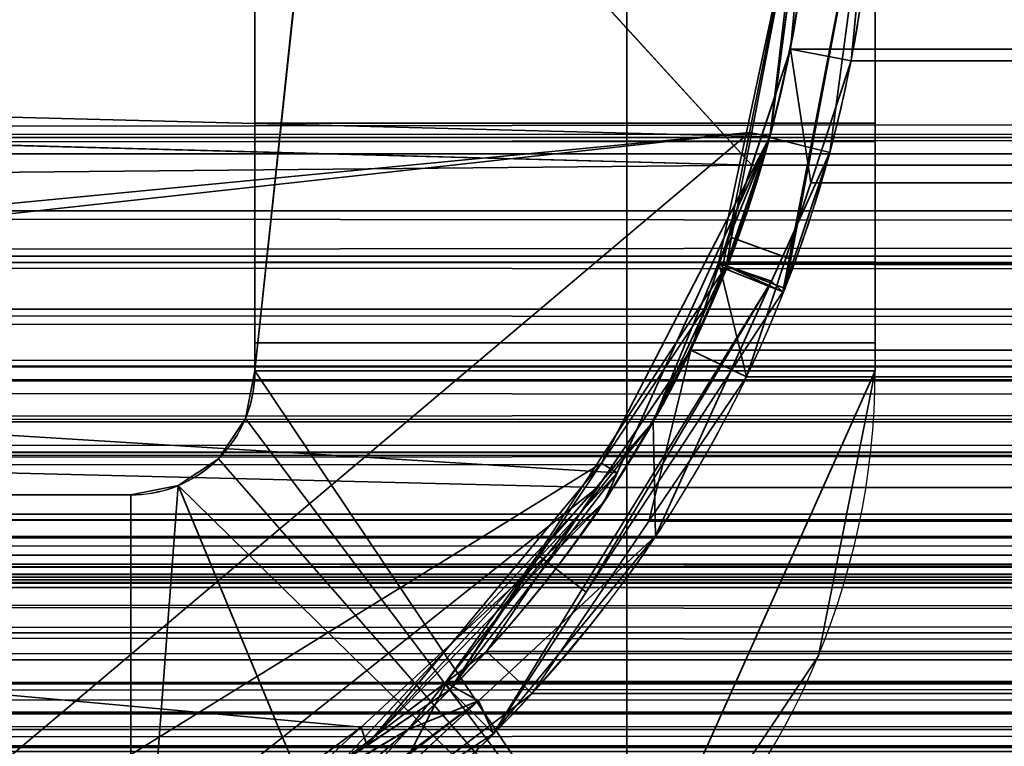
# Model space of a CAD drawing. Header units: millimetres. Extents: x -625 to 3725, y -115 to 86.
# Tile 245 of 256: x 1021.55 to 1025.52, y -31.51 to -28.58. Entities that reach past the tile are written whole.
import ezdxf

# ---------------------------------------------------------------- set-up
doc = ezdxf.new("R2010")
doc.units = ezdxf.units.MM
doc.layers.add('152', color=7, linetype='Continuous', true_color=0xffffff)

# ---------------------------------------------------------------- blocks, each defined once
blk = doc.blocks.new('UG_SURFACE_062')
at = {"layer": '152', "color": 252, "linetype": 'Continuous', "lineweight": 35}
for points in [[(1022.5, -30, 1008.1626), (1022.5, -14.1156, 1008.1626), (1023.9869, -15.9836, 1008)], [(1023.9869, -15.9836, 1178), (1022.5, -14.1156, 1177.8374), (1022.5, -30, 1177.8374)], [(1022.5, -30, 1177.8374), (1022.5, -14.1156, 1177.8374), (1022.5, -16.7387, 1171.4863), (1022.5, -17.7725, 1171.3777)], [(1022.5, -17.7725, 1014.6223), (1022.5, -16.7387, 1014.5137), (1022.5, -14.1156, 1008.1626), (1022.5, -30, 1008.1626)], [(1022.5, -30, 1008.1626), (1023.9869, -15.9836, 1008), (1024, -16, 1008)], [(1024, -16, 1178), (1023.9869, -15.9836, 1178), (1022.5, -30, 1177.8374)], [(1024, -16, 1008), (1024, -32.2361, 1008), (1022.5, -30, 1008.1626)], [(1022.5, -30, 1177.8374), (1024, -32.2361, 1178), (1024, -16, 1178)], [(1024, -32.2361, 1008), (1024, -16, 1008), (1025, -16, 1008), (1025, -30, 1008)], [(1025, -30, 1178), (1025, -16, 1178), (1024, -16, 1178), (1024, -32.2361, 1178)], [(1025, -16, 1178), (1025, -30, 1178), (1025, -19, 1172.4641), (1025, -17.4181, 1172.978)], [(1025, -17.4181, 1013.0219), (1025, -19, 1013.5359), (1025, -30, 1008), (1025, -16, 1008)], [(1022.5, -17.7725, 1019.3776), (1022.5, -29.074, 1027.1142), (1022.5, -28.5, 1027)], [(1022.5, -17.7725, 1019.3776), (1022.5, -18.6728, 1018.8578), (1022.5, -29.5607, 1027.4394), (1022.5, -29.074, 1027.1142)], [(1022.5, -29.074, 1107.6142), (1022.5, -28.5, 1107.5), (1022.5, -17.7725, 1089.8776), (1022.5, -18.6728, 1089.3579)], [(1022.5, -30, 1008.1626), (1022.5, -18.6728, 1015.1421), (1022.5, -17.7725, 1014.6223)], [(1022.5, -17.7725, 1171.3777), (1022.5, -18.6728, 1170.8579), (1022.5, -30, 1177.8374)], [(1022.5, -28.5, 1078.5), (1022.5, -30, 1093.0001), (1022.5, -18.6728, 1085.6421)], [(1022.5, -28.5, 1159), (1022.5, -29.074, 1158.8858), (1022.5, -30, 1177.8374), (1022.5, -18.6728, 1167.1422)], [(1022.5, -18.6728, 1089.3579), (1022.5, -29.8858, 1108.426), (1022.5, -29.5607, 1107.9394)], [(1022.5, -29.5607, 1107.9394), (1022.5, -29.074, 1107.6142), (1022.5, -18.6728, 1089.3579)], [(1022.5, -19.2839, 1167.9832), (1022.5, -18.6728, 1167.1422), (1022.5, -30, 1177.8374)], [(1022.5, -19.2839, 1086.4831), (1022.5, -18.6728, 1085.6421), (1022.5, -30, 1093.0001)], [(1022.5, -29.8858, 1108.426), (1022.5, -18.6728, 1089.3579), (1022.5, -19.2839, 1088.5168), (1022.5, -30, 1093.0001)], [(1022.5, -29.5607, 1027.4394), (1022.5, -18.6728, 1018.8578), (1022.5, -19.2839, 1018.0168)], [(1022.5, -30, 1177.8374), (1022.5, -18.6728, 1170.8579), (1022.5, -19.2839, 1170.0169)], [(1022.5, -19.2839, 1015.9831), (1022.5, -18.6728, 1015.1421), (1022.5, -30, 1008.1626)], [(1025, -20.2361, 1089.8511), (1025, -19, 1090.9641), (1025, -28.5, 1107.5), (1025, -29.074, 1107.6142)], [(1025, -30, 1008), (1025, -19, 1013.5359), (1025, -20.2361, 1014.6489)], [(1025, -29.074, 1078.3858), (1025, -19, 1084.0359), (1025, -20.2361, 1085.1488)], [(1025, -19, 1084.0359), (1025, -29.074, 1078.3858), (1025, -28.5, 1078.5)], [(1025, -20.2361, 1171.3512), (1025, -19, 1172.4641), (1025, -30, 1178)], [(1022.5, -30, 1177.8374), (1022.5, -19.5, 1169), (1022.5, -19.2839, 1167.9832)], [(1022.5, -30, 1093.0001), (1022.5, -19.5, 1087.5), (1022.5, -19.2839, 1086.4831)], [(1022.5, -30, 1008.1626), (1022.5, -19.5, 1017), (1022.5, -19.2839, 1015.9831)], [(1022.5, -29.5607, 1027.4394), (1022.5, -19.2839, 1018.0168), (1022.5, -19.5, 1017), (1022.5, -30, 1008.1626)], [(1022.5, -19.2839, 1088.5168), (1022.5, -19.5, 1087.5), (1022.5, -30, 1093.0001)], [(1022.5, -19.2839, 1170.0169), (1022.5, -19.5, 1169), (1022.5, -30, 1177.8374)], [(1025, -29.5607, 1078.0606), (1025, -20.2361, 1085.1488), (1025, -20.9126, 1086.6684)], [(1025, -28.5, 1027), (1025, -29.074, 1027.1142), (1025, -20.2361, 1019.3511)], [(1025, -30, 1008), (1025, -20.2361, 1014.6489), (1025, -20.9126, 1016.1684)], [(1025, -20.2361, 1089.8511), (1025, -29.074, 1107.6142), (1025, -29.5607, 1107.9394)], [(1025, -20.9126, 1017.8317), (1025, -20.2361, 1019.3511), (1025, -29.5607, 1027.4394)], [(1025, -29.5607, 1158.5606), (1025, -20.2361, 1166.6489), (1025, -20.9126, 1168.1683)], [(1025, -20.9126, 1088.3317), (1025, -20.2361, 1089.8511), (1025, -29.8858, 1108.426)], [(1025, -20.2361, 1166.6489), (1025, -29.074, 1158.8858), (1025, -28.5, 1159)], [(1025, -20.2361, 1085.1488), (1025, -29.5607, 1078.0606), (1025, -29.074, 1078.3858)], [(1025, -20.9126, 1169.8316), (1025, -20.2361, 1171.3512), (1025, -30, 1178)], [(1025, -20.2361, 1166.6489), (1025, -29.5607, 1158.5606), (1025, -29.074, 1158.8858)], [(1025, -29.074, 1027.1142), (1025, -29.5607, 1027.4394), (1025, -20.2361, 1019.3511)], [(1025, -29.5607, 1107.9394), (1025, -29.8858, 1108.426), (1025, -20.2361, 1089.8511)], [(1025, -30, 1008), (1025, -21, 1017), (1025, -20.9126, 1017.8317), (1025, -29.5607, 1027.4394)], [(1025, -29.5607, 1078.0606), (1025, -20.9126, 1086.6684), (1025, -21, 1087.5)], [(1025, -30, 1008), (1025, -20.9126, 1016.1684), (1025, -21, 1017)], [(1025, -21, 1087.5), (1025, -20.9126, 1088.3317), (1025, -29.8858, 1108.426), (1025, -29.5607, 1078.0606)], [(1025, -29.5607, 1158.5606), (1025, -20.9126, 1168.1683), (1025, -21, 1169), (1025, -30, 1178)], [(1025, -21, 1169), (1025, -20.9126, 1169.8316), (1025, -30, 1178)], [(1022.5, -28.5, 1159), (1025, -28.5, 1159), (1025, -29.074, 1158.8858), (1022.5, -29.074, 1158.8858)], [(1022.5, -29.074, 1107.6142), (1025, -29.074, 1107.6142), (1025, -28.5, 1107.5), (1022.5, -28.5, 1107.5)], [(1022.5, -28.5, 1078.5), (1025, -28.5, 1078.5), (1025, -29.074, 1078.3858), (1022.5, -29.074, 1078.3858)], [(1022.5, -29.074, 1027.1142), (1025, -29.074, 1027.1142), (1025, -28.5, 1027), (1022.5, -28.5, 1027)], [(1022.5, -28.5, 1078.5), (1022.5, -29.074, 1078.3858), (1022.5, -30, 1093.0001)], [(1022.5, -29, 1133.25), (1025, -29, 1133.25), (1025, -30, 1124.475), (1022.5, -30, 1124.475)], [(1022.5, -30, 1142.025), (1025, -30, 1142.025), (1025, -29, 1133.25), (1022.5, -29, 1133.25)], [(1022.5, -29, 1133.25), (1022.5, -30, 1124.475), (1022.5, -30, 1142.025)], [(1022.5, -29, 1052.75), (1022.5, -30, 1043.975), (1022.5, -30, 1061.525)], [(1022.5, -29, 1052.75), (1025, -29, 1052.75), (1025, -30, 1043.975), (1022.5, -30, 1043.975)], [(1022.5, -30, 1061.525), (1025, -30, 1061.525), (1025, -29, 1052.75), (1022.5, -29, 1052.75)], [(1025, -29, 1133.25), (1025, -30, 1142.025), (1025, -30, 1124.475)], [(1025, -29, 1052.75), (1025, -30, 1061.525), (1025, -30, 1043.975)], [(1022.5, -29.074, 1158.8858), (1025, -29.074, 1158.8858), (1025, -29.5607, 1158.5606), (1022.5, -29.5607, 1158.5606)], [(1022.5, -29.5607, 1107.9394), (1025, -29.5607, 1107.9394), (1025, -29.074, 1107.6142), (1022.5, -29.074, 1107.6142)], [(1022.5, -29.074, 1078.3858), (1025, -29.074, 1078.3858), (1025, -29.5607, 1078.0606), (1022.5, -29.5607, 1078.0606)], [(1022.5, -29.5607, 1027.4394), (1025, -29.5607, 1027.4394), (1025, -29.074, 1027.1142), (1022.5, -29.074, 1027.1142)], [(1022.5, -30, 1177.8374), (1022.5, -29.074, 1158.8858), (1022.5, -29.5607, 1158.5606)], [(1022.5, -30, 1093.0001), (1022.5, -29.074, 1078.3858), (1022.5, -29.5607, 1078.0606)], [(1022.5, -29.5607, 1158.5606), (1025, -29.5607, 1158.5606), (1025, -29.8858, 1158.074), (1022.5, -29.8858, 1158.074)], [(1022.5, -29.8858, 1108.426), (1025, -29.8858, 1108.426), (1025, -29.5607, 1107.9394), (1022.5, -29.5607, 1107.9394)], [(1022.5, -29.5607, 1078.0606), (1025, -29.5607, 1078.0606), (1025, -29.8858, 1077.574), (1022.5, -29.8858, 1077.574)], [(1022.5, -29.8858, 1027.926), (1025, -29.8858, 1027.926), (1025, -29.5607, 1027.4394), (1022.5, -29.5607, 1027.4394)], [(1022.5, -29.5607, 1158.5606), (1022.5, -29.8858, 1158.074), (1022.5, -30, 1177.8374)], [(1022.5, -29.5607, 1078.0606), (1022.5, -29.8858, 1077.574), (1022.5, -30, 1093.0001)], [(1022.5, -30, 1008.1626), (1022.5, -29.8858, 1027.926), (1022.5, -29.5607, 1027.4394)], [(1025, -30, 1178), (1025, -29.8858, 1158.074), (1025, -29.5607, 1158.5606)], [(1025, -29.5607, 1027.4394), (1025, -29.8858, 1027.926), (1025, -30, 1008)], [(1025, -29.8858, 1108.426), (1025, -29.8858, 1077.574), (1025, -29.5607, 1078.0606)], [(1022.5, -29.8858, 1158.074), (1025, -29.8858, 1158.074), (1025, -30, 1157.5), (1022.5, -30, 1157.5)], [(1022.5, -30, 1109), (1025, -30, 1109), (1025, -29.8858, 1108.426), (1022.5, -29.8858, 1108.426)], [(1022.5, -29.8858, 1077.574), (1025, -29.8858, 1077.574), (1025, -30, 1077), (1022.5, -30, 1077)], [(1022.5, -30, 1028.5), (1025, -30, 1028.5), (1025, -29.8858, 1027.926), (1022.5, -29.8858, 1027.926)], [(1022.5, -29.8858, 1158.074), (1022.5, -30, 1157.5), (1022.5, -30, 1177.8374)], [(1022.5, -29.8858, 1077.574), (1022.5, -30, 1077), (1022.5, -30, 1093.0001)], [(1022.5, -30, 1093.0001), (1022.5, -30, 1109), (1022.5, -29.8858, 1108.426)], [(1022.5, -30, 1008.1626), (1022.5, -30, 1028.5), (1022.5, -29.8858, 1027.926)], [(1025, -29.8858, 1108.426), (1025, -30, 1109), (1025, -30, 1077), (1025, -29.8858, 1077.574)], [(1025, -29.8858, 1027.926), (1025, -30, 1028.5), (1025, -30, 1008)], [(1025, -30, 1178), (1025, -30, 1157.5), (1025, -29.8858, 1158.074)], [(1022.4619, -30.1913, 1035.763), (1022.4619, -30.1913, 1064.3815), (1022.5, -30, 1061.525), (1022.5, -30, 1043.975)], [(1022.4619, -30.1913, 1064.3815), (1022.5, -30, 1064.3815), (1022.5, -30, 1061.525)], [(1022.4619, -30.1913, 1064.3815), (1022.4619, -30.1913, 1093.0001), (1022.5, -30, 1093.0001), (1022.5, -30, 1077)], [(1022.4619, -30.1913, 1121.6185), (1022.5, -30, 1121.6185), (1022.5, -30, 1109)], [(1022.4619, -30.1913, 1121.6185), (1022.4619, -30.1913, 1150.237), (1022.5, -30, 1142.025), (1022.5, -30, 1124.475)], [(1022.4619, -30.1913, 1150.237), (1022.5, -30, 1150.237), (1022.5, -30, 1142.025)], [(1022.4619, -30.1913, 1035.763), (1022.5, -30, 1035.763), (1022.5, -30, 1028.5)], [(1022.4619, -30.1913, 1150.237), (1022.4619, -30.1913, 1177.8289), (1022.5, -30, 1177.8374), (1022.5, -30, 1157.5)], [(1022.5, -30, 1157.5), (1022.5, -30, 1150.237), (1022.4619, -30.1913, 1150.237)], [(1022.5, -30, 1028.5), (1022.5, -30, 1008.1626), (1022.4619, -30.1913, 1008.1711), (1022.4619, -30.1913, 1035.763)], [(1022.5, -30, 1124.475), (1022.5, -30, 1121.6185), (1022.4619, -30.1913, 1121.6185)], [(1022.5, -30, 1109), (1022.5, -30, 1093.0001), (1022.4619, -30.1913, 1093.0001), (1022.4619, -30.1913, 1121.6185)], [(1022.5, -30, 1077), (1022.5, -30, 1064.3815), (1022.4619, -30.1913, 1064.3815)], [(1022.5, -30, 1043.975), (1022.5, -30, 1035.763), (1022.4619, -30.1913, 1035.763)], [(1024, -32.2361, 1008), (1022.4619, -30.1913, 1008.1711), (1022.5, -30, 1008.1626)], [(1022.5, -30, 1177.8374), (1022.4619, -30.1913, 1177.8289), (1024, -32.2361, 1178)], [(1025, -30, 1124.475), (1025, -30, 1109), (1022.5, -30, 1109), (1022.5, -30, 1121.6185)], [(1022.5, -30, 1121.6185), (1022.5, -30, 1124.475), (1025, -30, 1124.475)], [(1025, -30, 1157.5), (1025, -30, 1142.025), (1022.5, -30, 1142.025), (1022.5, -30, 1150.237)], [(1022.5, -30, 1150.237), (1022.5, -30, 1157.5), (1025, -30, 1157.5)], [(1025, -30, 1028.5), (1022.5, -30, 1028.5), (1022.5, -30, 1035.763)], [(1022.5, -30, 1035.763), (1022.5, -30, 1043.975), (1025, -30, 1043.975), (1025, -30, 1028.5)], [(1025, -30, 1061.525), (1022.5, -30, 1061.525), (1022.5, -30, 1064.3815)], [(1022.5, -30, 1064.3815), (1022.5, -30, 1077), (1025, -30, 1077), (1025, -30, 1061.525)], [(1025, -30, 1008), (1024.7717, -31.148, 1008), (1024.1213, -32.1213, 1008), (1024, -32.2361, 1008)], [(1024, -32.2361, 1178), (1024.1213, -32.1213, 1178), (1024.7717, -31.148, 1178), (1025, -30, 1178)], [(1024.7717, -31.148, 1178), (1025, -30, 1142.025), (1025, -30, 1157.5)], [(1024.7717, -31.148, 1178), (1025, -30, 1109), (1025, -30, 1124.475)], [(1024.7717, -31.148, 1178), (1024.7717, -31.148, 1008), (1025, -30, 1061.525), (1025, -30, 1077)], [(1025, -30, 1077), (1025, -30, 1109), (1024.7717, -31.148, 1178)], [(1025, -30, 1124.475), (1025, -30, 1142.025), (1024.7717, -31.148, 1178)], [(1024.7717, -31.148, 1008), (1025, -30, 1028.5), (1025, -30, 1043.975)], [(1024.7717, -31.148, 1008), (1025, -30, 1008), (1025, -30, 1028.5)], [(1025, -30, 1043.975), (1025, -30, 1061.525), (1024.7717, -31.148, 1008)], [(1025, -30, 1157.5), (1025, -30, 1178), (1024.7717, -31.148, 1178)], [(1022.4619, -30.1913, 1177.8289), (1022.4619, -30.1913, 1150.237), (1022.3535, -30.3536, 1150.237), (1022.3535, -30.3536, 1177.8036)], [(1022.3535, -30.3536, 1008.1964), (1022.3535, -30.3536, 1035.763), (1022.4619, -30.1913, 1035.763), (1022.4619, -30.1913, 1008.1711)], [(1022.4619, -30.1913, 1150.237), (1022.4619, -30.1913, 1121.6185), (1022.3535, -30.3536, 1121.6185), (1022.3535, -30.3536, 1150.237)], [(1022.4619, -30.1913, 1121.6185), (1022.4619, -30.1913, 1093.0001), (1022.3535, -30.3536, 1093.0001), (1022.3535, -30.3536, 1121.6185)], [(1022.4619, -30.1913, 1093.0001), (1022.4619, -30.1913, 1064.3815), (1022.3535, -30.3536, 1064.3815), (1022.3535, -30.3536, 1093.0001)], [(1022.4619, -30.1913, 1064.3815), (1022.4619, -30.1913, 1035.763), (1022.3535, -30.3536, 1035.763), (1022.3535, -30.3536, 1064.3815)], [(1022.3535, -30.3536, 1008.1964), (1022.4619, -30.1913, 1008.1711), (1024, -32.2361, 1008)], [(1024, -32.2361, 1178), (1022.4619, -30.1913, 1177.8289), (1022.3535, -30.3536, 1177.8036)], [(1022.3535, -30.3536, 1177.8036), (1022.3535, -30.3536, 1150.237), (1022.1913, -30.4619, 1150.237), (1022.1913, -30.4619, 1177.7623)], [(1022.1913, -30.4619, 1008.2377), (1022.1913, -30.4619, 1035.763), (1022.3535, -30.3536, 1035.763), (1022.3535, -30.3536, 1008.1964)], [(1022.3535, -30.3536, 1150.237), (1022.3535, -30.3536, 1121.6185), (1022.1913, -30.4619, 1121.6185), (1022.1913, -30.4619, 1150.237)], [(1022.3535, -30.3536, 1121.6185), (1022.3535, -30.3536, 1093.0001), (1022.1913, -30.4619, 1093.0001), (1022.1913, -30.4619, 1121.6185)], [(1022.3535, -30.3536, 1093.0001), (1022.3535, -30.3536, 1064.3815), (1022.1913, -30.4619, 1064.3815), (1022.1913, -30.4619, 1093.0001)], [(1022.3535, -30.3536, 1064.3815), (1022.3535, -30.3536, 1035.763), (1022.1913, -30.4619, 1035.763), (1022.1913, -30.4619, 1064.3815)], [(1022.1913, -30.4619, 1008.2377), (1022.3535, -30.3536, 1008.1964), (1024, -32.2361, 1008)], [(1024, -32.2361, 1178), (1022.3535, -30.3536, 1177.8036), (1022.1913, -30.4619, 1177.7623)], [(1022.1913, -30.4619, 1177.7623), (1022.1913, -30.4619, 1150.237), (1022, -30.5, 1150.237), (1022, -30.5, 1177.7081)], [(1022, -30.5, 1008.2918), (1022, -30.5, 1035.763), (1022.1913, -30.4619, 1035.763), (1022.1913, -30.4619, 1008.2377)], [(1022.1913, -30.4619, 1150.237), (1022.1913, -30.4619, 1121.6185), (1022, -30.5, 1121.6185), (1022, -30.5, 1150.237)], [(1022.1913, -30.4619, 1121.6185), (1022.1913, -30.4619, 1093.0001), (1022, -30.5, 1093.0001), (1022, -30.5, 1121.6185)], [(1022.1913, -30.4619, 1093.0001), (1022.1913, -30.4619, 1064.3815), (1022, -30.5, 1064.3815), (1022, -30.5, 1093.0001)], [(1022.1913, -30.4619, 1064.3815), (1022.1913, -30.4619, 1035.763), (1022, -30.5, 1035.763), (1022, -30.5, 1064.3815)], [(1022, -33, 1008.2918), (1022, -30.5, 1008.2918), (1022.1913, -30.4619, 1008.2377)], [(1022.1913, -30.4619, 1008.2377), (1023.1481, -32.7716, 1008.052), (1022, -33, 1008.2918)], [(1022, -33, 1177.7081), (1023.1481, -32.7716, 1177.948), (1022.1913, -30.4619, 1177.7623)], [(1022.1913, -30.4619, 1177.7623), (1022, -30.5, 1177.7081), (1022, -33, 1177.7081)], [(1024, -32.2361, 1008), (1023.1481, -32.7716, 1008.052), (1022.1913, -30.4619, 1008.2377)], [(1022.1913, -30.4619, 1177.7623), (1023.1481, -32.7716, 1177.948), (1024, -32.2361, 1178)], [(1017, -30.5, 1015), (1022, -30.5, 1064.3815), (1022, -30.5, 1035.763)], [(1017, -30.5, 1015), (1022, -30.5, 1093.0001), (1022, -30.5, 1064.3815)], [(1017, -30.5, 1015), (1017, -30.5, 1171), (1022, -30.5, 1121.6185), (1022, -30.5, 1093.0001)], [(1022, -30.5, 1150.237), (1017, -30.5, 1171), (1017.5328, -30.5, 1173.6788)], [(1017, -30.5, 1171), (1022, -30.5, 1150.237), (1022, -30.5, 1121.6185)], [(1017.5328, -30.5, 1012.3212), (1017, -30.5, 1015), (1022, -30.5, 1035.763)], [(1022, -30.5, 1035.763), (1021.3212, -30.5, 1008.5329), (1019.0502, -30.5, 1010.0503), (1017.5328, -30.5, 1012.3212)], [(1017.5328, -30.5, 1173.6788), (1019.0502, -30.5, 1175.9497), (1021.3212, -30.5, 1177.4671), (1022, -30.5, 1150.237)], [(1022, -30.5, 1035.763), (1022, -30.5, 1008.2918), (1021.3212, -30.5, 1008.5329)], [(1021.3212, -30.5, 1177.4671), (1022, -30.5, 1177.7081), (1022, -30.5, 1150.237)], [(1022, -33, 1008.2918), (1021.3212, -33, 1008.5329), (1021.3212, -30.5, 1008.5329), (1022, -30.5, 1008.2918)], [(1022, -30.5, 1177.7081), (1021.3212, -30.5, 1177.4671), (1021.3212, -33, 1177.4671), (1022, -33, 1177.7081)], [(1024.1213, -32.1213, 1178), (1024.1213, -32.1213, 1008), (1024.7717, -31.148, 1008), (1024.7717, -31.148, 1178)]]:
    blk.add_3dface(points, dxfattribs=at)
blk = doc.blocks.new('UG_SURFACE_072')
at = {"layer": '152', "color": 41, "linetype": 'Continuous', "lineweight": 35}
for points in [[(2089.7501, -32.75, 2137.7499), (2089.7501, -17.75, 2137.7499), (910.25, -17.75, 2137.7499), (910.25, -32.75, 2137.7499)], [(2019.7501, -17.75, 2067.75), (2019.7501, -32.75, 2067.75), (980.25, -32.75, 2067.75), (980.25, -17.75, 2067.75)]]:
    blk.add_3dface(points, dxfattribs=at)
blk = doc.blocks.new('UG_SURFACE_073')
at = {"layer": '152', "color": 14, "linetype": 'Continuous', "lineweight": 35}
for points in [[(2094.7499, -29.75, 2142.75), (2094.7499, -14, 2142.75), (905.25, -14, 2142.75), (905.25, -29.75, 2142.75)], [(910.25, -14, 2137.7499), (2089.7501, -14, 2137.7499), (2089.7501, -32.75, 2137.7499), (910.25, -32.75, 2137.7499)], [(2094.7499, -29.75, 2142.75), (905.25, -29.75, 2142.75), (905.2867, -29.9801, 2142.7133)], [(905.2867, -29.9801, 2142.7133), (2094.7192, -29.9832, 2142.719), (2094.7499, -29.75, 2142.75)], [(2094.6462, -30.5323, 2142.6463), (905.2867, -29.9801, 2142.7133), (905.3984, -30.682, 2142.6015)], [(2094.6462, -30.5323, 2142.6463), (2094.7192, -29.9832, 2142.719), (905.2867, -29.9801, 2142.7133)], [(2094.6462, -30.5323, 2142.6463), (905.3984, -30.682, 2142.6015), (905.4703, -30.8204, 2142.5297)], [(905.4703, -30.8204, 2142.5297), (2094.5191, -30.8123, 2142.519), (2094.6462, -30.5323, 2142.6463)], [(2094.5191, -30.8123, 2142.519), (905.4703, -30.8204, 2142.5297), (905.8479, -31.5472, 2142.1521)], [(2094.2445, -31.4166, 2142.2446), (2094.5191, -30.8123, 2142.519), (905.8479, -31.5472, 2142.1521)], [(2094.2445, -31.4166, 2142.2446), (905.8479, -31.5472, 2142.1521), (905.9181, -31.6081, 2142.082)], [(905.9181, -31.6081, 2142.082), (2094.0692, -31.5793, 2142.0691), (2094.2445, -31.4166, 2142.2446)]]:
    blk.add_3dface(points, dxfattribs=at)
blk = doc.blocks.new('UG_SURFACE_074')
at = {"layer": '152', "color": 14, "linetype": 'Continuous', "lineweight": 35}
for points in [[(2014.75, 8.5, 2062.7501), (2014.75, -29.75, 2062.7501), (985.25, -29.75, 2062.7501), (985.25, 8.5, 2062.7501)], [(2019.7501, -32.75, 2067.75), (2019.7501, -17.75, 2067.75), (980.25, -17.75, 2067.75), (980.25, -32.75, 2067.75)], [(985.1952, -30.3211, 2062.8049), (2014.75, -29.75, 2062.7501), (2014.8544, -30.535, 2062.8545)], [(985.1952, -30.3211, 2062.8049), (985.25, -29.75, 2062.7501), (2014.75, -29.75, 2062.7501)], [(2014.8544, -30.535, 2062.8545), (985.1022, -30.6019, 2062.8979), (985.1952, -30.3211, 2062.8049)], [(2014.8544, -30.535, 2062.8545), (2014.8852, -30.6097, 2062.885), (985.1022, -30.6019, 2062.8979)], [(984.9541, -31.0493, 2063.046), (985.1022, -30.6019, 2062.8979), (2014.8852, -30.6097, 2062.885)], [(984.9541, -31.0493, 2063.046), (2014.8852, -30.6097, 2062.885), (2015.1365, -31.2229, 2063.1366)], [(2015.1365, -31.2229, 2063.1366), (984.7286, -31.3821, 2063.2713), (984.9541, -31.0493, 2063.046)], [(2015.1365, -31.2229, 2063.1366), (2015.2662, -31.3859, 2063.2663), (984.7286, -31.3821, 2063.2713)], [(984.4602, -31.7786, 2063.5397), (984.7286, -31.3821, 2063.2713), (2015.2662, -31.3859, 2063.2663)], [(984.4602, -31.7786, 2063.5397), (2015.2662, -31.3859, 2063.2663), (2015.7294, -31.9675, 2063.7295)]]:
    blk.add_3dface(points, dxfattribs=at)
blk = doc.blocks.new('UG_SURFACE_075')
at = {"layer": '152', "color": 7, "linetype": 'Continuous', "lineweight": 35}
for points in [[(985.25, 8.25, 2062.7501), (985.25, -29.75, 2062.7501), (2014.75, -29.75, 2062.7501), (2014.75, 8.25, 2062.7501)], [(2014.4999, 8.25, 2062.5), (2014.4999, -29.75, 2062.5), (985.5, -29.75, 2062.5), (985.5, 8.25, 2062.5)], [(2095, -29.75, 2142.9999), (2095, -14, 2142.9999), (905, -14, 2142.9999), (905, -29.75, 2142.9999)], [(905.25, -29.75, 2142.75), (905.25, -14, 2142.75), (2094.7499, -14, 2142.75), (2094.7499, -29.75, 2142.75)], [(2094.9407, -30.3687, 2142.9405), (905, -29.75, 2142.9999), (905.1132, -30.6005, 2142.8866)], [(2094.9407, -30.3687, 2142.9405), (2095, -29.75, 2142.9999), (905, -29.75, 2142.9999)], [(905.2612, -30.0093, 2142.7388), (905.25, -29.75, 2142.75), (2094.7499, -29.75, 2142.75)], [(905.2612, -30.0093, 2142.7388), (2094.7499, -29.75, 2142.75), (2094.6951, -30.3211, 2142.6952)], [(2014.8544, -30.535, 2062.8545), (985.25, -29.75, 2062.7501), (985.1952, -30.3211, 2062.8049)], [(2014.8544, -30.535, 2062.8545), (2014.75, -29.75, 2062.7501), (985.25, -29.75, 2062.7501)], [(985.4406, -30.3687, 2062.5594), (2014.4999, -29.75, 2062.5), (2014.6132, -30.6005, 2062.6132)], [(985.4406, -30.3687, 2062.5594), (985.5, -29.75, 2062.5), (2014.4999, -29.75, 2062.5)], [(905.2612, -30.0093, 2142.7388), (2094.6951, -30.3211, 2142.6952), (2094.5227, -30.8419, 2142.5228)], [(2094.5227, -30.8419, 2142.5228), (905.4621, -30.8535, 2142.5378), (905.2612, -30.0093, 2142.7388)], [(985.1952, -30.3211, 2062.8049), (985.0228, -30.8417, 2062.9773), (2014.9784, -30.8375, 2062.9785)], [(985.1952, -30.3211, 2062.8049), (2014.9784, -30.8375, 2062.9785), (2014.8544, -30.535, 2062.8545)], [(2094.9407, -30.3687, 2142.9405), (905.1132, -30.6005, 2142.8866), (905.1718, -30.7432, 2142.8282)], [(905.1718, -30.7432, 2142.8282), (2094.8181, -30.7382, 2142.8182), (2094.9407, -30.3687, 2142.9405)], [(2014.6132, -30.6005, 2062.6132), (985.3399, -30.6728, 2062.6602), (985.4406, -30.3687, 2062.5594)], [(2014.6132, -30.6005, 2062.6132), (2014.6463, -30.6813, 2062.6464), (985.3399, -30.6728, 2062.6602)], [(985.1794, -31.1576, 2062.8207), (985.3399, -30.6728, 2062.6602), (2014.6463, -30.6813, 2062.6464)], [(985.1794, -31.1576, 2062.8207), (2014.6463, -30.6813, 2062.6464), (2014.9188, -31.3457, 2062.9187)], [(2094.8181, -30.7382, 2142.8182), (905.1718, -30.7432, 2142.8282), (905.4187, -31.3457, 2142.5812)], [(2094.6794, -31.1576, 2142.6795), (2094.8181, -30.7382, 2142.8182), (905.4187, -31.3457, 2142.5812)], [(2015.1365, -31.2229, 2063.1366), (2014.9784, -30.8375, 2062.9785), (985.0228, -30.8417, 2062.9773)], [(905.4621, -30.8535, 2142.5378), (2094.5227, -30.8419, 2142.5228), (2094.4541, -31.0493, 2142.4541)], [(2094.4541, -31.0493, 2142.4541), (2093.9603, -31.7786, 2141.9601), (905.4621, -30.8535, 2142.5378)], [(905.4649, -30.8651, 2142.535), (905.4621, -30.8535, 2142.5378), (2093.9603, -31.7786, 2141.9601)], [(2093.9603, -31.7786, 2141.9601), (906.0743, -31.8156, 2141.9256), (905.4649, -30.8651, 2142.535)], [(2015.1365, -31.2229, 2063.1366), (985.0228, -30.8417, 2062.9773), (984.9541, -31.0493, 2063.046)], [(2015.6384, -31.8532, 2063.6384), (984.9541, -31.0493, 2063.046), (984.4602, -31.7786, 2063.5397)], [(984.9541, -31.0493, 2063.046), (2015.6384, -31.8532, 2063.6384), (2015.1365, -31.2229, 2063.1366)], [(2094.6794, -31.1576, 2142.6795), (905.4187, -31.3457, 2142.5812), (905.6411, -31.6249, 2142.359)], [(905.6411, -31.6249, 2142.359), (2094.3592, -31.6306, 2142.359), (2094.6794, -31.1576, 2142.6795)], [(2014.9188, -31.3457, 2062.9187), (984.9352, -31.5182, 2063.0648), (985.1794, -31.1576, 2062.8207)], [(2014.9188, -31.3457, 2062.9187), (2015.0592, -31.5222, 2063.0593), (984.9352, -31.5182, 2063.0648)]]:
    blk.add_3dface(points, dxfattribs=at)
blk = doc.blocks.new('UG_SURFACE_081')
at = {"layer": '152', "color": 7, "linetype": 'Continuous', "lineweight": 35}
for points in [[(1024.5757, -29.0584, 2023.4241), (1024.75, -27.75, -3), (1024.6978, -28.0225, -3)], [(1024.5757, -29.0584, 2023.4241), (1024.75, -27.75, 2023.2501), (1024.75, -27.75, -3)], [(1024.75, -27.75, 2023.2501), (1024.5757, -29.0584, 2023.4241), (1024.8183, -29.1191, 2023.1817), (1025, -27.75, 2023)], [(1024.6285, -29.6806, -3), (1024.6376, -29.6669, -3), (1025, -27.75, 2023)], [(1025, -27.75, 2023), (1024.8183, -29.1191, 2023.1817), (1024.6285, -29.6806, -3)], [(1025, -27.75, 2023), (1024.6376, -29.6669, -3), (1024.6599, -29.5488, -3)], [(1025, -27.75, 2023), (1024.6599, -29.5488, -3), (1024.9459, -28.0364, -3)], [(1024.3683, -29.5646, 2023.6318), (1024.6978, -28.0225, -3), (1024.4217, -29.4623, -3)], [(1024.6978, -28.0225, -3), (1024.3683, -29.5646, 2023.6318), (1024.5757, -29.0584, 2023.4241)], [(1024.4217, -29.4623, -3), (1024.6978, -28.0225, -3), (1024.9459, -28.0364, -3), (1024.6599, -29.5488, -3)], [(1024.5825, -29.6381, 2023.4175), (1024.8183, -29.1191, 2023.1817), (1024.5757, -29.0584, 2023.4241), (1024.3683, -29.5646, 2023.6318)], [(1024.8183, -29.1191, 2023.1817), (1024.5825, -29.6381, 2023.4175), (1024.6285, -29.6806, -3)], [(1024.4217, -29.4623, -3), (1024.3998, -29.5764, -3), (1024.3683, -29.5646, 2023.6318)], [(1024.3998, -29.5764, -3), (1024.4217, -29.4623, -3), (1024.6599, -29.5488, -3), (1024.6376, -29.6669, -3)], [(1024.1059, -30.2049, 2023.8941), (1024.3683, -29.5646, 2023.6318), (1024.3931, -29.5867, -3)], [(1024.3683, -29.5646, 2023.6318), (1024.1059, -30.2049, 2023.8941), (1024.1153, -30.6666, 2023.8848), (1024.5825, -29.6381, 2023.4175)], [(1024.3998, -29.5764, -3), (1024.3931, -29.5867, -3), (1024.3683, -29.5646, 2023.6318)], [(1024.6285, -29.6806, -3), (1023.8357, -30.892, -3), (1023.64, -30.7419, -3), (1024.3931, -29.5867, -3)], [(1024.1059, -30.2049, 2023.8941), (1024.3931, -29.5867, -3), (1023.64, -30.7419, -3)], [(1024.3931, -29.5867, -3), (1024.3998, -29.5764, -3), (1024.6285, -29.6806, -3)], [(1024.3998, -29.5764, -3), (1024.6376, -29.6669, -3), (1024.6285, -29.6806, -3)], [(1023.4623, -31.4623, -3), (1023.8357, -30.892, -3), (1024.5825, -29.6381, 2023.4175)], [(1024.5825, -29.6381, 2023.4175), (1024.1153, -30.6666, 2023.8848), (1023.4623, -31.4623, -3)], [(1023.8357, -30.892, -3), (1024.6285, -29.6806, -3), (1024.5825, -29.6381, 2023.4175)], [(1023.64, -30.7419, -3), (1023.2681, -31.2568, 2024.7319), (1024.1059, -30.2049, 2023.8941)], [(1023.4008, -31.3298, 2024.5993), (1024.1153, -30.6666, 2023.8848), (1024.1059, -30.2049, 2023.8941), (1023.2681, -31.2568, 2024.7319)], [(1024.1153, -30.6666, 2023.8848), (1023.4008, -31.3298, 2024.5993), (1023.4623, -31.4623, -3)], [(1023.64, -30.7419, -3), (1023.2855, -31.2855, -3), (1023.2681, -31.2568, 2024.7319)], [(1023.2855, -31.2855, -3), (1023.64, -30.7419, -3), (1023.8357, -30.892, -3), (1023.4623, -31.4623, -3)], [(1023.1177, -31.4458, 2024.8823), (1023.2681, -31.2568, 2024.7319), (1023.2855, -31.2855, -3)], [(1023.2681, -31.2568, 2024.7319), (1023.1177, -31.4458, 2024.8823), (1023.4008, -31.3298, 2024.5993)], [(1023.4623, -31.4623, -3), (1022.727, -31.9525, -3), (1022.5871, -31.7559, -3), (1023.2855, -31.2855, -3)], [(1023.1177, -31.4458, 2024.8823), (1023.2855, -31.2855, -3), (1022.5871, -31.7559, -3)], [(1021.6799, -32.6182, -3), (1021.7489, -32.6046, -3), (1023.4008, -31.3298, 2024.5993)], [(1023.4008, -31.3298, 2024.5993), (1022.3337, -32.3202, 2025.6662), (1021.6799, -32.6182, -3)], [(1021.7489, -32.6046, -3), (1022.727, -31.9525, -3), (1023.4008, -31.3298, 2024.5993)], [(1022.3337, -32.3202, 2025.6662), (1023.4008, -31.3298, 2024.5993), (1023.1177, -31.4458, 2024.8823)], [(1022.727, -31.9525, -3), (1023.4623, -31.4623, -3), (1023.4008, -31.3298, 2024.5993)], [(1022.5871, -31.7559, -3), (1021.5815, -32.3681, 2026.4184), (1023.1177, -31.4458, 2024.8823)], [(1023.1177, -31.4458, 2024.8823), (1021.5815, -32.3681, 2026.4184), (1021.6647, -32.4962, 2026.3352), (1022.3337, -32.3202, 2025.6662)]]:
    blk.add_3dface(points, dxfattribs=at)
blk = doc.blocks.new('UG_SURFACE_082')
at = {"layer": '152', "color": 31, "linetype": 'Continuous', "lineweight": 35}
for points in [[(986.0727, -29.3722, -3), (985.8102, -28.0523, -3), (1024.75, 3.25, -3)], [(1024.75, 3.25, -3), (986.8059, -30.6741, -3), (986.1306, -29.6634, -3), (986.0727, -29.3722, -3)], [(1024.75, 3.25, -3), (987.8259, -31.6941, -3), (987.2144, -31.2855, -3), (986.8059, -30.6741, -3)], [(989.1676, -32.4352, -3), (988.8366, -32.3694, -3), (987.8259, -31.6941, -3), (1024.75, 3.25, -3)], [(989.1676, -32.4352, -3), (1024.75, 3.25, -3), (1024.75, -27.75, -3), (1024.4937, -29.0387, -3)], [(1024.5764, -29.0551, 2023.4234), (1024.577, -29.0539, 2023.423), (1024.75, -27.75, 2023.2501), (985.7978, -28.0502, 2062.2022)], [(1024.4937, -29.0387, -3), (1024.75, -27.75, -3), (1024.75, -27.75, 2023.2501)], [(1024.75, -27.75, 2023.2501), (1024.577, -29.0539, 2023.423), (1024.4937, -29.0387, -3)], [(985.7978, -28.0502, 2062.2022), (1023.9608, -30.4103, 2024.0393), (1024.5764, -29.0551, 2023.4234)], [(985.7978, -28.0502, 2062.2022), (1020.2012, -32.6313, 2027.7987), (1021.685, -32.2409, 2026.315)], [(985.7978, -28.0502, 2062.2022), (1022.9285, -31.4363, 2025.0714), (1023.9074, -30.5277, 2024.0924), (1023.9608, -30.4103, 2024.0393)], [(1021.685, -32.2409, 2026.315), (1022.2107, -32.1026, 2025.7893), (1022.9285, -31.4363, 2025.0714), (985.7978, -28.0502, 2062.2022)], [(990.75, -32.75, -3), (989.1676, -32.4352, -3), (1024.4937, -29.0387, -3)], [(1024.4937, -29.0387, -3), (1020.2005, -32.6604, -3), (1019.75, -32.75, -3), (990.75, -32.75, -3)], [(1020.2005, -32.6604, -3), (1024.4937, -29.0387, -3), (1024.3694, -29.6634, -3), (1023.8966, -30.371, -3)], [(1024.3694, -29.6634, -3), (1024.4937, -29.0387, -3), (1024.5764, -29.0551, 2023.4234)], [(1024.577, -29.0539, 2023.423), (1024.5764, -29.0551, 2023.4234), (1024.4937, -29.0387, -3)], [(1023.8966, -30.371, -3), (1024.3694, -29.6634, -3), (1024.5764, -29.0551, 2023.4234)], [(1024.5764, -29.0551, 2023.4234), (1023.9608, -30.4103, 2024.0393), (1023.8966, -30.371, -3)], [(1020.2005, -32.6604, -3), (1023.8966, -30.371, -3), (1022.9515, -31.5088, -3), (1021.6957, -32.3478, -3)], [(1023.8966, -30.371, -3), (1023.2855, -31.2855, -3), (1022.9515, -31.5088, -3)], [(1023.2855, -31.2855, -3), (1023.8966, -30.371, -3), (1023.9608, -30.4103, 2024.0393)], [(1022.9515, -31.5088, -3), (1023.2855, -31.2855, -3), (1023.9608, -30.4103, 2024.0393)], [(1023.9608, -30.4103, 2024.0393), (1023.9074, -30.5277, 2024.0924), (1022.9515, -31.5088, -3)], [(1023.9074, -30.5277, 2024.0924), (1022.9285, -31.4363, 2025.0714), (1022.9515, -31.5088, -3)], [(1021.6957, -32.3478, -3), (1022.9515, -31.5088, -3), (1022.9285, -31.4363, 2025.0714)], [(1022.9285, -31.4363, 2025.0714), (1022.2107, -32.1026, 2025.7893), (1021.6957, -32.3478, -3)]]:
    blk.add_3dface(points, dxfattribs=at)
blk = doc.blocks.new('UG_SURFACE_084')
at = {"layer": '152', "color": 31, "linetype": 'Continuous', "lineweight": 35}
for points in [[(1024.75, -27.75, 2023.2501), (1024.6586, -28.7019, 2023.3414), (1024.5037, -29.1696, 2023.4964), (985.75, 13.25, 2062.2499)], [(985.8018, -28.1385, 2062.1982), (985.75, -27.75, 2062.2499), (985.75, 13.25, 2062.2499), (1024.5037, -29.1696, 2023.4964)], [(1024.6586, -28.7019, 2023.3414), (1975.25, -27.75, 2023.2501), (1975.4243, -29.0584, 2023.4241)], [(1024.6586, -28.7019, 2023.3414), (1024.75, -27.75, 2023.2501), (1975.25, -27.75, 2023.2501)], [(2014.1585, -28.7019, 2062.1586), (985.8018, -28.1385, 2062.1982), (985.9242, -29.0584, 2062.0759)], [(2014.1585, -28.7019, 2062.1586), (2014.2121, -28.1442, 2062.2122), (985.8018, -28.1385, 2062.1982)], [(1024.5037, -29.1696, 2023.4964), (986.1205, -29.5372, 2061.8796), (985.9242, -29.0584, 2062.0759), (985.8018, -28.1385, 2062.1982)], [(2014.1585, -28.7019, 2062.1586), (985.9242, -29.0584, 2062.0759), (986.1205, -29.5372, 2061.8796)], [(986.1205, -29.5372, 2061.8796), (2013.88, -29.5428, 2061.8801), (2014.1585, -28.7019, 2062.1586)], [(1975.4243, -29.0584, 2023.4241), (1024.5037, -29.1696, 2023.4964), (1024.6586, -28.7019, 2023.3414)], [(1975.4243, -29.0584, 2023.4241), (1975.4752, -29.1827, 2023.4752), (1024.5037, -29.1696, 2023.4964)], [(986.1205, -29.5372, 2061.8796), (1024.5037, -29.1696, 2023.4964), (1024.2567, -29.9155, 2023.7434), (1023.8812, -30.47, 2024.1189)], [(1024.2567, -29.9155, 2023.7434), (1024.5037, -29.1696, 2023.4964), (1975.4752, -29.1827, 2023.4752)], [(1024.2567, -29.9155, 2023.7434), (1975.4752, -29.1827, 2023.4752), (1975.8941, -30.2049, 2023.8941)], [(2013.88, -29.5428, 2061.8801), (986.1205, -29.5372, 2061.8796), (986.3942, -30.2049, 2061.6059)], [(986.1205, -29.5372, 2061.8796), (1023.8812, -30.47, 2024.1189), (1021.553, -32.3179, 2026.4471), (1020.1387, -32.6568, 2027.8614)], [(2013.7568, -29.9155, 2061.7566), (2013.88, -29.5428, 2061.8801), (986.3942, -30.2049, 2061.6059)], [(2013.7568, -29.9155, 2061.7566), (986.3942, -30.2049, 2061.6059), (986.8842, -30.8203, 2061.1157)], [(986.8842, -30.8203, 2061.1157), (2013.1266, -30.8458, 2061.1267), (2013.7568, -29.9155, 2061.7566)], [(1975.8941, -30.2049, 2023.8941), (1023.8812, -30.47, 2024.1189), (1024.2567, -29.9155, 2023.7434)], [(1975.8941, -30.2049, 2023.8941), (1976.1102, -30.4763, 2024.1103), (1023.8812, -30.47, 2024.1189)], [(1022.8534, -31.5715, 2025.1467), (1022.0163, -32.2069, 2025.9838), (1021.553, -32.3179, 2026.4471), (1023.8812, -30.47, 2024.1189)], [(1023.8812, -30.47, 2024.1189), (1023.4336, -31.131, 2024.5664), (1022.8534, -31.5715, 2025.1467)], [(1023.4336, -31.131, 2024.5664), (1023.8812, -30.47, 2024.1189), (1976.1102, -30.4763, 2024.1103)], [(1023.4336, -31.131, 2024.5664), (1976.1102, -30.4763, 2024.1103), (1976.8823, -31.4458, 2024.8823)], [(2012.9337, -31.131, 2060.9336), (986.8842, -30.8203, 2061.1157), (987.3824, -31.4458, 2060.6177)], [(2012.9337, -31.131, 2060.9336), (2013.1266, -30.8458, 2061.1267), (986.8842, -30.8203, 2061.1157)], [(2012.9337, -31.131, 2060.9336), (987.3824, -31.4458, 2060.6177), (988.0064, -31.8205, 2059.9935)], [(988.0064, -31.8205, 2059.9935), (2011.9948, -31.8436, 2059.9947), (2012.9337, -31.131, 2060.9336)], [(1976.8823, -31.4458, 2024.8823), (1022.8534, -31.5715, 2025.1467), (1023.4336, -31.131, 2024.5664)], [(1976.8823, -31.4458, 2024.8823), (1977.1342, -31.597, 2025.1343), (1022.8534, -31.5715, 2025.1467)]]:
    blk.add_3dface(points, dxfattribs=at)
blk = doc.blocks.new('UG_SURFACE_086')
at = {"layer": '152', "color": 7, "linetype": 'Continuous', "lineweight": 35}
for points in [[(2014.4999, -27.75, 2062.5), (985.5, -27.75, 2062.5), (985.683, -29.1238, 2062.3171)], [(2014.317, -29.1238, 2062.3171), (2014.4999, -27.75, 2062.5), (985.683, -29.1238, 2062.3171)], [(985.9242, -29.0584, 2062.0759), (985.75, -27.75, 2062.2499), (2014.25, -27.75, 2062.2499)], [(985.9242, -29.0584, 2062.0759), (2014.25, -27.75, 2062.2499), (2014.0758, -29.0584, 2062.0759)], [(1975.3414, -28.7019, 2023.3414), (1024.75, -27.75, 2023.2501), (1024.6586, -28.7019, 2023.3414)], [(1025, -27.75, 2023), (1024.904, -28.7495, 2023.0961), (1024.6586, -28.7019, 2023.3414), (1024.75, -27.75, 2023.2501)], [(1975.3414, -28.7019, 2023.3414), (1975.25, -27.75, 2023.2501), (1024.75, -27.75, 2023.2501)], [(1024.904, -28.7495, 2023.0961), (1975, -27.75, 2023), (1975.096, -28.7495, 2023.0961)], [(1024.904, -28.7495, 2023.0961), (1025, -27.75, 2023), (1975, -27.75, 2023)], [(1024.6586, -28.7019, 2023.3414), (1024.3711, -29.5698, 2023.6287), (1975.6289, -29.5698, 2023.6287)], [(1024.7414, -29.2406, 2023.2587), (1024.482, -30.0238, 2023.5178), (1024.3711, -29.5698, 2023.6287), (1024.6586, -28.7019, 2023.3414)], [(1024.6586, -28.7019, 2023.3414), (1975.6289, -29.5698, 2023.6287), (1975.3414, -28.7019, 2023.3414)], [(1024.6586, -28.7019, 2023.3414), (1024.904, -28.7495, 2023.0961), (1024.7414, -29.2406, 2023.2587)], [(1975.096, -28.7495, 2023.0961), (1024.7414, -29.2406, 2023.2587), (1024.904, -28.7495, 2023.0961)], [(1975.096, -28.7495, 2023.0961), (1975.2586, -29.2406, 2023.2587), (1024.7414, -29.2406, 2023.2587)], [(2014.0758, -29.0584, 2062.0759), (2013.869, -29.5629, 2061.8689), (986.131, -29.5629, 2061.8689), (985.9242, -29.0584, 2062.0759)], [(985.683, -29.1238, 2062.3171), (985.7773, -29.3541, 2062.2227), (2014.2226, -29.3541, 2062.2227), (2014.317, -29.1238, 2062.3171)], [(1024.482, -30.0238, 2023.5178), (1975.2586, -29.2406, 2023.2587), (1975.518, -30.0238, 2023.5178)], [(1024.482, -30.0238, 2023.5178), (1024.7414, -29.2406, 2023.2587), (1975.2586, -29.2406, 2023.2587)], [(2013.8237, -30.3276, 2061.8236), (985.7773, -29.3541, 2062.2227), (986.1764, -30.3276, 2061.8236)], [(2013.8237, -30.3276, 2061.8236), (2014.2226, -29.3541, 2062.2227), (985.7773, -29.3541, 2062.2227)], [(986.131, -29.5629, 2061.8689), (2013.869, -29.5629, 2061.8689), (2013.6058, -30.2049, 2061.6059)], [(986.3942, -30.2049, 2061.6059), (986.131, -29.5629, 2061.8689), (2013.6058, -30.2049, 2061.6059)], [(1976.5664, -31.131, 2024.5664), (1024.3711, -29.5698, 2023.6287), (1024.2567, -29.9155, 2023.7434)], [(1024.482, -30.0238, 2023.5178), (1024.2567, -29.9155, 2023.7434), (1024.3711, -29.5698, 2023.6287)], [(1976.5664, -31.131, 2024.5664), (1975.7433, -29.9155, 2023.7434), (1024.3711, -29.5698, 2023.6287)], [(1975.7433, -29.9155, 2023.7434), (1975.6289, -29.5698, 2023.6287), (1024.3711, -29.5698, 2023.6287)], [(1976.7253, -31.2516, 2024.7252), (1024.2567, -29.9155, 2023.7434), (1023.4336, -31.131, 2024.5664)], [(1024.0878, -30.606, 2023.9122), (1023.6177, -31.3, 2024.3821), (1023.4336, -31.131, 2024.5664), (1024.2567, -29.9155, 2023.7434)], [(1024.2567, -29.9155, 2023.7434), (1024.482, -30.0238, 2023.5178), (1024.0878, -30.606, 2023.9122)], [(1024.2567, -29.9155, 2023.7434), (1976.7253, -31.2516, 2024.7252), (1976.5664, -31.131, 2024.5664)], [(1975.518, -30.0238, 2023.5178), (1024.0878, -30.606, 2023.9122), (1024.482, -30.0238, 2023.5178)], [(1975.518, -30.0238, 2023.5178), (1975.9122, -30.606, 2023.9122), (1024.0878, -30.606, 2023.9122)], [(2013.6058, -30.2049, 2061.6059), (2012.7692, -31.2556, 2060.7691), (987.2308, -31.2556, 2060.7691), (986.3942, -30.2049, 2061.6059)], [(986.1764, -30.3276, 2061.8236), (986.5353, -30.7783, 2061.4648), (2013.4647, -30.7783, 2061.4648), (2013.8237, -30.3276, 2061.8236)], [(1023.6177, -31.3, 2024.3821), (1975.9122, -30.606, 2023.9122), (1976.3823, -31.3, 2024.3821)], [(1023.6177, -31.3, 2024.3821), (1024.0878, -30.606, 2023.9122), (1975.9122, -30.606, 2023.9122)], [(2013.4647, -30.7783, 2061.4648), (986.5353, -30.7783, 2061.4648), (987.214, -31.6306, 2060.786)], [(2012.7859, -31.6306, 2060.786), (2013.4647, -30.7783, 2061.4648), (987.214, -31.6306, 2060.786)], [(1023.2747, -31.2516, 2024.7252), (1023.4336, -31.131, 2024.5664), (1023.6177, -31.3, 2024.3821), (1023.0085, -31.7625, 2024.9915)], [(1023.4336, -31.131, 2024.5664), (1023.2747, -31.2516, 2024.7252), (1976.7253, -31.2516, 2024.7252)], [(987.2308, -31.2556, 2060.7691), (2012.7692, -31.2556, 2060.7691), (2012.6176, -31.4458, 2060.6177)], [(987.3824, -31.4458, 2060.6177), (987.2308, -31.2556, 2060.7691), (2012.6176, -31.4458, 2060.6177)], [(1977.9837, -32.2069, 2025.9838), (1023.2747, -31.2516, 2024.7252), (1022.0163, -32.2069, 2025.9838)], [(1023.0085, -31.7625, 2024.9915), (1022.1295, -32.4298, 2025.8706), (1022.0163, -32.2069, 2025.9838), (1023.2747, -31.2516, 2024.7252)], [(1977.9837, -32.2069, 2025.9838), (1976.7253, -31.2516, 2024.7252), (1023.2747, -31.2516, 2024.7252)], [(1976.3823, -31.3, 2024.3821), (1023.0085, -31.7625, 2024.9915), (1023.6177, -31.3, 2024.3821)], [(1976.3823, -31.3, 2024.3821), (1976.9915, -31.7625, 2024.9915), (1023.0085, -31.7625, 2024.9915)], [(2012.6176, -31.4458, 2060.6177), (2011.0822, -32.3677, 2059.0823), (988.9178, -32.3677, 2059.0823), (987.3824, -31.4458, 2060.6177)]]:
    blk.add_3dface(points, dxfattribs=at)

msp = doc.modelspace()

# ---------------------------------------------------------------- linework, layer by layer
at = {"layer": '152', "color": 251, "linetype": 'Continuous', "lineweight": -3, "true_color": 0x636466}
for p, q in [((1022.5, -14.1156, 1008.1626), (1022.5, -30, 1008.1626)), ((1022.5, -30, 1177.8374), (1022.5, -14.1156, 1177.8374)), ((1024, -32.2361, 1008), (1024, -16, 1008)), ((1024, -16, 1178), (1024, -32.2361, 1178)), ((1025, -30, 1178), (1025, -16, 1178)), ((1025, -30, 1008), (1025, -16, 1008)), ((2095, -29.75, 2143), (905, -29.75, 2143)), ((2094.75, -29.75, 2142.75), (905.25, -29.75, 2142.75)), ((2014.75, -29.75, 2062.75), (985.25, -29.75, 2062.75)), ((2014.75, -29.75, 2062.75), (985.25, -29.75, 2062.75)), ((2014.5, -29.75, 2062.5), (985.5, -29.75, 2062.5)), ((1022.5, -30, 1157.5), (1022.5, -30, 1177.8374)), ((1022.5, -30, 1028.5), (1025, -30, 1028.5)), ((1022.5, -30, 1077), (1022.5, -30, 1109)), ((1022.5, -30, 1124.475), (1025, -30, 1124.475)), ((1022.5, -30, 1061.525), (1025, -30, 1061.525)), ((1022.5, -30, 1061.525), (1022.5, -30, 1077)), ((1022.5, -30, 1157.5), (1025, -30, 1157.5)), ((1022.5, -30, 1008.1626), (1022.5, -30, 1028.5)), ((1022.5, -30, 1043.975), (1022.5, -30, 1061.525)), ((1022.5, -30, 1028.5), (1022.5, -30, 1043.975)), ((1022.5, -30, 1109), (1025, -30, 1109)), ((1022.5, -30, 1043.975), (1025, -30, 1043.975)), ((1022.5, -30, 1142.025), (1025, -30, 1142.025)), ((1022.5, -30, 1109), (1022.5, -30, 1124.475)), ((1022.5, -30, 1124.475), (1022.5, -30, 1142.025)), ((1022.5, -30, 1077), (1025, -30, 1077)), ((1022.5, -30, 1142.025), (1022.5, -30, 1157.5)), ((1025, -30, 1124.475), (1025, -30, 1142.025)), ((1025, -30, 1157.5), (1025, -30, 1142.025)), ((1025, -30, 1157.5), (1025, -30, 1178)), ((1025, -30, 1124.475), (1025, -30, 1109)), ((1025, -30, 1008), (1025, -30, 1028.5)), ((1025, -30, 1043.975), (1025, -30, 1028.5)), ((1025, -30, 1043.975), (1025, -30, 1061.525)), ((1025, -30, 1077), (1025, -30, 1109)), ((1025, -30, 1077), (1025, -30, 1061.525)), ((1022, -30.5, 1008.2918), (1022, -30.5, 1177.7082))]:
    msp.add_line(p, q, dxfattribs=at)
for centre, radius, start in [((1019.75, -27.75, -3), 5, 270), ((1022, -30, 1008), 3, 311.8103), ((1022, -30, 1178), 3, 311.8103)]:
    msp.add_arc(centre, radius, start, 0, dxfattribs=at)
at = {"layer": '152', "color": 251, "linetype": 'Continuous', "lineweight": -3, "true_color": 0x636466, "extrusion": (-1, 0, 0)}
for centre, radius, start, end in [((28.5, 1109, -1022.5), 1.5, 270, 0), ((28.5, 1157.5, -1022.5), 1.5, 0, 90), ((28.5, 1077, -1022.5), 1.5, 0, 90), ((28.5, 1028.5, -1022.5), 1.5, 270, 0), ((68, 1052.75, -1025), 39, 166.99718, 193.00282), ((68, 1133.25, -1025), 39, 166.99718, 193.00282)]:
    msp.add_arc(centre, radius, start, end, dxfattribs=at)
at = {"layer": '152', "color": 251, "linetype": 'Continuous', "lineweight": -3, "true_color": 0x636466, "extrusion": (1, 0, 0)}
for centre, radius, start, end in [((-28.5, 1157.5, 1025), 1.5, 90, 180), ((-28.5, 1109, 1025), 1.5, 180, 270), ((-28.5, 1077, 1025), 1.5, 90, 180), ((-28.5, 1028.5, 1025), 1.5, 180, 270), ((-68, 1133.25, 1022.5), 39, 346.99718, 13.00282), ((-68, 1052.75, 1022.5), 39, 346.99718, 13.00282)]:
    msp.add_arc(centre, radius, start, end, dxfattribs=at)
at = {"layer": '152', "color": 251, "linetype": 'Continuous', "lineweight": -3, "true_color": 0x636466, "extrusion": (0, 1, 0)}
for centre, start, end in [((-1024, 1171, -30.5), 0, 73.39845), ((-1024, 1015, -30.5), 286.60155, 0)]:
    msp.add_arc(centre, 7, start, end, dxfattribs=at)
at = {"layer": '152', "color": 251, "linetype": 'Continuous', "lineweight": -3, "true_color": 0x636466}
for points in [[(1019.75, -32.75, 2028.25), (1024.75, -32.75, 2023.25), (1024.75, -27.75, 2023.25)], [(1019.75, -33, 2028.25), (1025, -33, 2023), (1025, -27.75, 2023)], [(1019.75, -33, -3), (1025, -33, -3), (1025, -27.75, -3)]]:
    msp.add_rational_spline(points, [1, 0.707106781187, 1], degree=2, dxfattribs=at)
for points, knots in [([(1019.75, -32.75, 2028.25), (1020.8723, -32.75, 2027.1277), (1022.0016, -32.3911, 2025.9984), (1023.4568, -31.1649, 2024.5432), (1023.8956, -30.6391, 2024.1044), (1024.5486, -29.3331, 2023.4514), (1024.75, -28.5576, 2023.25), (1024.75, -27.75, 2023.25)], [0, 0, 0, 0, 0.5, 0.5, 0.75, 0.75, 1, 1, 1, 1]), ([(1019.75, -32.75, 2028.25), (1020.3155, -32.75, 2027.6845), (1020.8698, -32.6568, 2027.1302), (1021.955, -32.2743, 2026.045), (1022.4883, -31.9806, 2025.5117), (1023.4521, -31.1692, 2024.5479), (1023.8918, -30.6452, 2024.1082), (1024.5482, -29.3354, 2023.4518), (1024.75, -28.557, 2023.25), (1024.75, -27.75, 2023.25)], [0, 0, 0, 0, 0.25, 0.25, 0.5, 0.5, 0.75, 0.75, 1, 1, 1, 1]), ([(1019.75, -32.75, -3), (1021.0627, -32.75, -3), (1022.3599, -32.2111, -3), (1024.2111, -30.3599, -3), (1024.75, -29.0627, -3), (1024.75, -27.75, -3)], [0, 0, 0, 0, 0.5, 0.5, 1, 1, 1, 1]), ([(1019.75, -32.75, 2028.25), (1020.3155, -32.75, 2027.6845), (1020.8698, -32.6568, 2027.1302), (1021.955, -32.2743, 2026.045), (1022.4883, -31.9806, 2025.5117), (1023.4521, -31.1692, 2024.5479), (1023.8918, -30.6452, 2024.1082), (1024.5482, -29.3354, 2023.4518), (1024.75, -28.557, 2023.25), (1024.75, -27.75, 2023.25)], [0, 0, 0, 0, 0.25, 0.25, 0.5, 0.5, 0.75, 0.75, 1, 1, 1, 1]), ([(1019.75, -33, 2028.25), (1020.3438, -33, 2027.6562), (1020.9258, -32.9022, 2027.0742), (1022.0653, -32.5005, 2025.9347), (1022.6253, -32.1922, 2025.3747), (1023.6373, -31.3402, 2024.3627), (1024.0989, -30.7899, 2023.9011), (1024.7882, -29.4146, 2023.2118), (1025, -28.5973, 2023), (1025, -27.75, 2023)], [0, 0, 0, 0, 0.25, 0.25, 0.5, 0.5, 0.75, 0.75, 1, 1, 1, 1]), ([(1022, -30.5, 1177.7082), (1022.0569, -30.5, 1177.7252), (1022.1149, -30.49, 1177.7416), (1022.2233, -30.4511, 1177.771), (1022.2753, -30.4215, 1177.7844), (1022.3638, -30.3476, 1177.8062), (1022.4021, -30.3027, 1177.8152), (1022.4594, -30.2051, 1177.8284), (1022.4799, -30.1513, 1177.833), (1022.4968, -30.0646, 1177.8367), (1022.5, -30.0322, 1177.8374), (1022.5, -30, 1177.8374)], [0, 0, 0, 0, 0.224307, 0.224307, 0.449008, 0.449008, 0.667667, 0.667667, 0.879507, 0.879507, 1, 1, 1, 1]), ([(1022.5, -30, 1008.1626), (1022.5, -30.0549, 1008.1626), (1022.4907, -30.1106, 1008.1646), (1022.4551, -30.2141, 1008.1726), (1022.4284, -30.2635, 1008.1786), (1022.3616, -30.3497, 1008.1944), (1022.3204, -30.3876, 1008.2043), (1022.2291, -30.4479, 1008.2275), (1022.1774, -30.4706, 1008.2412), (1022.0838, -30.4947, 1008.2672), (1022.0417, -30.5, 1008.2794), (1022, -30.5, 1008.2918)], [0, 0, 0, 0, 0.207284, 0.207284, 0.414466, 0.414466, 0.623252, 0.623252, 0.8367, 0.8367, 1, 1, 1, 1])]:
    msp.add_open_spline(points, degree=3, knots=knots, dxfattribs=at)
msp.add_open_spline([(2094.75, -29.75, 2142.75), (1698.25, -29.75, 2142.75), (1301.75, -29.75, 2142.75), (905.25, -29.75, 2142.75)], degree=3, dxfattribs=at)

# ---------------------------------------------------------------- block references
for name in ['UG_SURFACE_082', 'UG_SURFACE_084', 'UG_SURFACE_074', 'UG_SURFACE_075', 'UG_SURFACE_081', 'UG_SURFACE_086', 'UG_SURFACE_062', 'UG_SURFACE_073', 'UG_SURFACE_072']:
    msp.add_blockref(name, (0, 0), dxfattribs=at)

doc.saveas('drawing.dxf')
